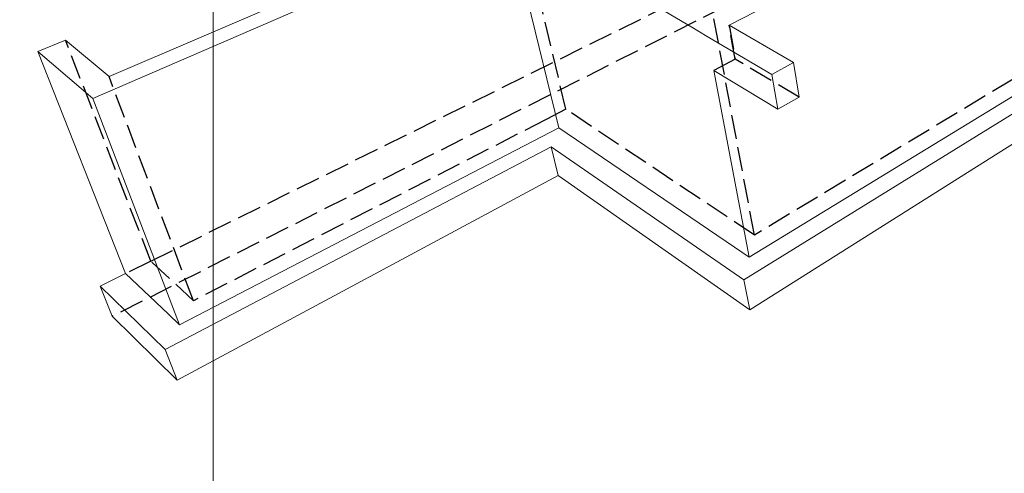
# Model space of a CAD drawing. Header units: millimetres. Extents: x 0 to 42000, y 0 to 29700.
# Tile 13 of 20: x 21399 to 29542, y 6098 to 9849. Entities that reach past the tile are written whole.
import ezdxf

# ---------------------------------------------------------------- set-up
doc = ezdxf.new("R2010")
doc.units = ezdxf.units.MM
doc.linetypes.add('______2', pattern=[270, 200, -70])
doc.layers.add('Standard', color=7, linetype='Continuous', lineweight=25)
doc.layers.add('Примечания', color=7, linetype='Continuous', lineweight=13)

msp = doc.modelspace()

# ---------------------------------------------------------------- linework, layer by layer
at = {"layer": 'Standard', "color": 7, "linetype": 'Continuous', "lineweight": 18, "transparency": 33554687}
for p, q in [((27265.1, 9803.3), (29576.3, 10990.7)), ((25331.3, 10748.9), (22138.8, 9379.5)), ((22003.7, 9196.5), (25437.7, 10685.9)), ((25856.7, 8955.2), (25437.7, 10685.9)), ((25437.7, 10685.9), (26957.2, 9787.1)), ((26957.2, 9787.1), (27085.6, 9711.1)), ((27797.9, 9493.8), (27265.1, 9803.3)), ((27085.6, 9711.1), (27618, 9396.2)), ((21778.9, 9679.9), (21549.8, 9585.6)), ((22138.8, 9379.5), (21778.9, 9679.9)), ((21549.8, 9585.6), (21906.5, 9279.8)), ((22275.3, 7749.5), (21549.8, 9585.6)), ((27618, 9396.2), (27797.9, 9493.8)), ((27845.2, 9207.9), (27797.9, 9493.8)), ((27432.9, 7886.2), (27139.4, 9428.5)), ((27139.4, 9428.5), (27667.6, 9108.9)), ((27667.6, 9108.9), (27618, 9396.2)), ((27432.9, 7886.2), (29736.8, 9292.2)), ((21906.5, 9279.8), (22003.7, 9196.5)), ((27667.6, 9108.9), (27845.2, 9207.9)), ((22721.4, 7327), (22003.7, 9196.5)), ((29728.2, 9144.2), (27389.1, 7698.7)), ((22721.4, 7327), (25856.7, 8955.2)), ((25856.7, 8955.2), (27310.7, 7969)), ((27437, 7450.7), (29750.4, 8911.3)), ((25795.3, 8798.2), (22602.8, 7122.4)), ((25795.3, 8798.2), (25853.5, 8561.4)), ((27389.1, 7698.7), (25795.3, 8798.2)), ((22701.9, 6869.4), (25853.5, 8561.4)), ((25853.5, 8561.4), (27437, 7450.7)), ((27310.7, 7969), (27432.9, 7886.2)), ((22063.9, 7645.1), (22275.3, 7749.5)), ((22275.3, 7749.5), (22626, 7417.3)), ((27389.1, 7698.7), (27437, 7450.7)), ((22063.9, 7645.1), (22164.6, 7396.6)), ((22602.8, 7122.4), (22063.9, 7645.1)), ((22626, 7417.3), (22721.4, 7327)), ((22164.6, 7396.6), (22701.9, 6869.4)), ((22602.8, 7122.4), (22701.9, 6869.4))]:
    msp.add_line(p, q, dxfattribs=at)
at = {"layer": 'Standard', "color": 7, "linetype": 'Continuous', "lineweight": 13, "transparency": 33554687}
msp.add_lwpolyline([(6688, 500), (23000, 500), (23000, 11914.7), (6688, 11914.7), (6688, 500)], dxfattribs=at)
at = {"layer": 'Примечания', "color": 253, "linetype": '______2', "lineweight": -3, "true_color": 0xababab, "transparency": 33554687}
for p, q in [((36387.3, 14586.9), (22164.6, 7396.6)), ((25916.4, 9108.1), (25507.2, 10824.3)), ((22483.2, 7852.2), (26882.1, 10025.7)), ((27475.4, 8068.3), (27136.5, 9878)), ((27316.6, 9522.2), (27265.1, 9803.3)), ((27265.1, 9803.3), (27316.6, 9522.2)), ((22483.2, 7852.2), (21778.9, 9679.9)), ((27316.6, 9522.2), (27139.4, 9428.5)), ((27316.6, 9522.2), (27139.4, 9428.5)), ((27845.2, 9207.9), (27316.6, 9522.2)), ((22836.4, 7525.4), (22138.8, 9379.5)), ((29614.8, 9357.7), (27475.4, 8068.3)), ((25916.4, 9108.1), (25754.2, 9024.7)), ((27475.4, 8068.3), (25916.4, 9108.1)), ((25754.2, 9024.7), (22836.4, 7525.4)), ((22483.2, 7852.2), (22275.3, 7749.5)), ((22836.4, 7525.4), (22483.2, 7852.2))]:
    msp.add_line(p, q, dxfattribs=at)

doc.saveas('drawing.dxf')
